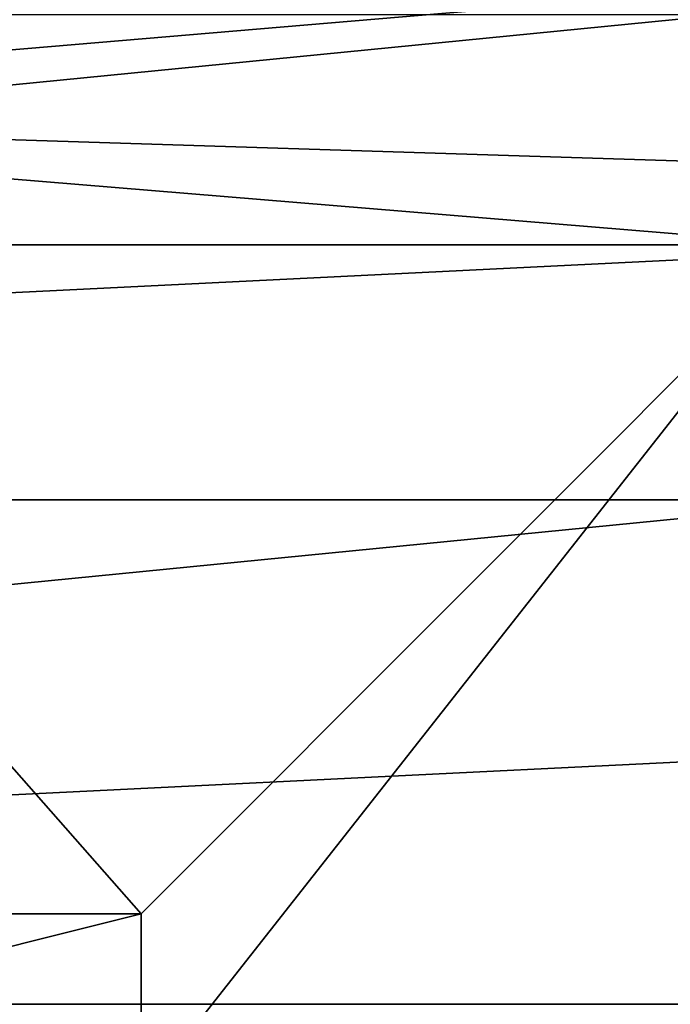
# Model space of a CAD drawing. Header units: inches. Extents: x -9.1 to 9.1, y 0 to 18.8.
# Tile 51 of 256: x -8.5784 to -8.5603, y 0.346 to 0.3732. Entities that reach past the tile are written whole.
import ezdxf

# ---------------------------------------------------------------- set-up
doc = ezdxf.new("R2010")
doc.units = ezdxf.units.IN
doc.header["$LTSCALE"] = 65.185185
doc.header["$MEASUREMENT"] = 0
for name, color, linetype in [('736', 7, 'CONTINUOUS'), ('753', 7, 'CONTINUOUS'), ('754', 7, 'CONTINUOUS'), ('761', 7, 'CONTINUOUS'), ('762', 7, 'CONTINUOUS')]:
    doc.layers.add(name, color=color, linetype=linetype)

msp = doc.modelspace()

# ---------------------------------------------------------------- linework, layer by layer
at = {"layer": '736', "color": 252, "linetype": 'Continuous', "true_color": 0x969696}
for points in [[(-8.691115, 0.373386, 7.069), (-8.695188, 0.359961, 7.069), (-8.558885, 0.373386, 7.069), (-8.691115, 0.373386, 7.069)], [(-8.695188, 0.359961, 7.069), (-8.556519, 0.366774, 7.069), (-8.558885, 0.373386, 7.069), (-8.695188, 0.359961, 7.069)], [(-8.695188, 0.359961, 7.069), (-8.554812, 0.359961, 7.069), (-8.556519, 0.366774, 7.069), (-8.695188, 0.359961, 7.069)], [(-8.695188, 0.359961, 7.069), (-8.696563, 0.346, 7.069), (-8.554812, 0.359961, 7.069), (-8.695188, 0.359961, 7.069)], [(-8.696563, 0.346, 7.069), (-8.553782, 0.353013, 7.069), (-8.554812, 0.359961, 7.069), (-8.696563, 0.346, 7.069)], [(-8.696563, 0.346, 7.069), (-8.553437, 0.346, 7.069), (-8.553782, 0.353013, 7.069), (-8.696563, 0.346, 7.069)], [(-8.696563, 0.346, 7.069), (-8.695188, 0.332039, 7.069), (-8.553437, 0.346, 7.069), (-8.696563, 0.346, 7.069)], [(-8.695188, 0.332039, 7.069), (-8.553782, 0.338986, 7.069), (-8.553437, 0.346, 7.069), (-8.695188, 0.332039, 7.069)]]:
    msp.add_3dface(points, dxfattribs=at)
at = {"layer": '753', "color": 252, "linetype": 'Continuous', "true_color": 0x969696}
for points in [[(-8.575, 0.3435, 6.319), (-8.595, 0.3435, 6.319), (-8.575, 0.3485, 6.319), (-8.575, 0.3435, 6.319)], [(-8.575, 0.3485, 6.319), (-8.595, 0.3435, 6.319), (-8.595, 0.3485, 6.319), (-8.575, 0.3485, 6.319)]]:
    msp.add_3dface(points, dxfattribs=at)
at = {"layer": '754', "color": 252, "linetype": 'Continuous', "true_color": 0x969696}
for points in [[(-8.6, 0.370611, 6.214), (-8.6, 0.463367, 6.214), (-8.509418, 0.37826, 6.214), (-8.6, 0.370611, 6.214)], [(-8.50697, 0.367655, 6.214), (-8.6, 0.370611, 6.214), (-8.509418, 0.37826, 6.214), (-8.50697, 0.367655, 6.214)], [(-8.591317, 0.367014, 6.214), (-8.6, 0.370611, 6.214), (-8.556486, 0.367014, 6.214), (-8.591317, 0.367014, 6.214)], [(-8.556486, 0.367014, 6.214), (-8.6, 0.370611, 6.214), (-8.50697, 0.367655, 6.214), (-8.556486, 0.367014, 6.214)]]:
    msp.add_3dface(points, dxfattribs=at)
at = {"layer": '761', "color": 252, "linetype": 'Continuous', "true_color": 0x969696}
for points in [[(-8.575, 0.3485, 6.319), (-8.595, 0.3485, 6.319), (-8.591317, 0.367014, 6.214), (-8.575, 0.3485, 6.319)], [(-8.575, 0.3485, 6.319), (-8.591317, 0.367014, 6.214), (-8.556486, 0.367014, 6.214), (-8.575, 0.3485, 6.319)]]:
    msp.add_3dface(points, dxfattribs=at)
at = {"layer": '762', "color": 252, "linetype": 'Continuous', "true_color": 0x969696}
for points in [[(-8.575, 0.3435, 6.319), (-8.575, 0.3485, 6.319), (-8.556486, 0.367014, 6.214), (-8.575, 0.3435, 6.319)], [(-8.575, 0.3435, 6.319), (-8.556486, 0.367014, 6.214), (-8.556486, 0.324986, 6.214), (-8.575, 0.3435, 6.319)]]:
    msp.add_3dface(points, dxfattribs=at)

doc.saveas('drawing.dxf')
